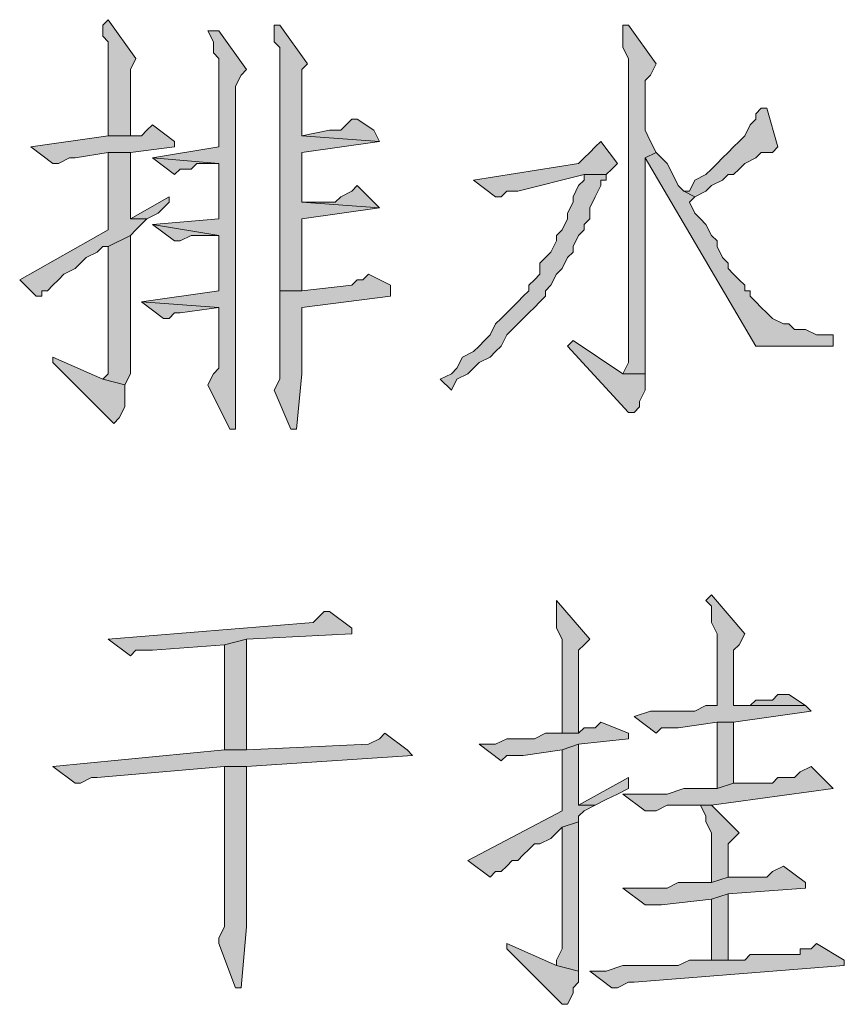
# Model space of a CAD drawing. Extents: x 566443 to 590371, y 3845226 to 3876576.
# Tile 14 of 221: x 586405.74 to 586412.05, y 3853869.02 to 3853876.56. Entities that reach past the tile are written whole.
import ezdxf

# ---------------------------------------------------------------- set-up
doc = ezdxf.new("R2010")
doc.units = 0
doc.layers.add('C00-00-00', color=7, linetype='CONTINUOUS')

msp = doc.modelspace()

# ---------------------------------------------------------------- hatches: boundary and pattern name
at = {"layer": 'C00-00-00'}
h = msp.add_hatch(color=256, dxfattribs=at)
h.dxf.hatch_style = 2
h.paths.add_polyline_path([(586406.4159, 3853876.5593), (586406.3736, 3853876.5169), (586406.3736, 3853876.4323), (586406.4159, 3853876.3899), (586406.4159, 3853875.6703), (586406.5852, 3853875.6703), (586406.5852, 3853876.1783), (586406.6276, 3853876.2629)])
h = msp.add_hatch(color=256, dxfattribs=at)
h.dxf.hatch_style = 2
h.paths.add_polyline_path([(586407.7282, 3853876.5169), (586407.6859, 3853876.5169), (586407.6859, 3853876.4746), (586407.6859, 3853876.3899), (586407.7282, 3853876.3476), (586407.7282, 3853874.9929), (586407.7282, 3853874.8659), (586407.7282, 3853874.4849), (586407.8976, 3853874.4849), (586407.8976, 3853875.0353), (586408.4902, 3853875.1199), (586407.8976, 3853875.1623), (586407.8976, 3853875.5433), (586408.4902, 3853875.6279), (586407.8976, 3853875.6703), (586407.8976, 3853876.1783), (586407.9399, 3853876.2206)])
h = msp.add_hatch(color=256, dxfattribs=at)
h.dxf.hatch_style = 2
h.paths.add_polyline_path([(586410.3952, 3853876.5169), (586410.3529, 3853876.5169), (586410.3529, 3853876.4323), (586410.3529, 3853876.3476), (586410.3952, 3853876.2629), (586410.3952, 3853873.9346), (586410.3529, 3853873.8499), (586410.5222, 3853873.8499), (586410.5222, 3853873.8923), (586410.5222, 3853874.9929), (586410.5222, 3853875.0776), (586410.5222, 3853875.5009), (586410.6069, 3853875.5433), (586410.5646, 3853875.6279), (586410.5222, 3853875.7126), (586410.5222, 3853876.0936), (586410.5646, 3853876.1359), (586410.6069, 3853876.2206)])
h = msp.add_hatch(color=256, dxfattribs=at)
h.dxf.hatch_style = 2
h.paths.add_polyline_path([(586407.2626, 3853876.4746), (586407.1779, 3853876.4746), (586407.2202, 3853876.3899), (586407.2202, 3853876.3053), (586407.2626, 3853876.2629), (586407.2626, 3853875.5856), (586406.7546, 3853875.5009), (586407.2626, 3853875.4586), (586407.2626, 3853875.0776), (586407.2626, 3853875.0353), (586406.7546, 3853874.9929), (586407.2626, 3853874.9083), (586407.2626, 3853874.4849), (586406.6699, 3853874.4003), (586407.2626, 3853874.3579), (586407.2626, 3853873.8923), (586407.2202, 3853873.8499), (586407.1779, 3853873.7653), (586407.3472, 3853873.4266), (586407.3896, 3853873.4266), (586407.3896, 3853873.4689), (586407.3896, 3853876.0513), (586407.4319, 3853876.1359), (586407.4742, 3853876.1783)])
h = msp.add_hatch(color=256, dxfattribs=at)
h.dxf.hatch_style = 2
h.paths.add_polyline_path([(586411.4112, 3853875.8819), (586411.3689, 3853875.8396), (586411.3689, 3853875.7973), (586411.3266, 3853875.7549), (586411.2842, 3853875.6703), (586411.2419, 3853875.6279), (586411.1996, 3853875.5856), (586411.1572, 3853875.5433), (586411.1149, 3853875.5009), (586411.0726, 3853875.4586), (586411.0302, 3853875.4163), (586410.9879, 3853875.3739), (586410.9032, 3853875.3316), (586410.8609, 3853875.2469), (586410.8186, 3853875.2469), (586410.9032, 3853875.2046), (586410.9879, 3853875.2469), (586411.0302, 3853875.2893), (586411.1149, 3853875.3316), (586411.1572, 3853875.3739), (586411.1996, 3853875.3739), (586411.2419, 3853875.4163), (586411.2842, 3853875.4586), (586411.3689, 3853875.5009), (586411.4112, 3853875.5433), (586411.4959, 3853875.5433), (586411.5382, 3853875.5856), (586411.4536, 3853875.8819)])
h = msp.add_hatch(color=256, dxfattribs=at)
h.dxf.hatch_style = 2
h.paths.add_polyline_path([(586408.3209, 3853875.7973), (586408.2786, 3853875.7973), (586408.2362, 3853875.7549), (586408.1939, 3853875.7126), (586408.1092, 3853875.7126), (586407.8976, 3853875.6703), (586408.4902, 3853875.6279), (586408.4479, 3853875.7126)])
h = msp.add_hatch(color=256, dxfattribs=at)
h.dxf.hatch_style = 2
h.paths.add_polyline_path([(586406.7546, 3853875.7549), (586406.7122, 3853875.7126), (586406.6699, 3853875.6703), (586406.4159, 3853875.6703), (586405.8232, 3853875.5856), (586405.9926, 3853875.4586), (586406.0349, 3853875.4586), (586406.1196, 3853875.5009), (586406.1619, 3853875.5009), (586406.4159, 3853875.5433), (586406.5852, 3853875.5433), (586406.9239, 3853875.5856), (586406.9239, 3853875.6279)])
h = msp.add_hatch(color=256, dxfattribs=at)
h.dxf.hatch_style = 2
h.paths.add_polyline_path([(586410.1836, 3853875.6279), (586410.1412, 3853875.5856), (586410.0989, 3853875.5433), (586410.0566, 3853875.5009), (586410.0142, 3853875.4586), (586409.2099, 3853875.3316), (586409.3792, 3853875.2046), (586409.4216, 3853875.2046), (586409.4639, 3853875.2469), (586409.5486, 3853875.2469), (586410.0566, 3853875.3739), (586410.2259, 3853875.3739), (586410.2682, 3853875.4163), (586410.3106, 3853875.4586)])
h = msp.add_hatch(color=256, dxfattribs=at)
h.dxf.hatch_style = 2
h.paths.add_polyline_path([(586406.5852, 3853875.5433), (586406.4159, 3853875.5433), (586406.4159, 3853874.9506), (586405.7386, 3853874.5696), (586405.8656, 3853874.4426), (586405.9079, 3853874.4426), (586405.9079, 3853874.4849), (586405.9502, 3853874.4849), (586405.9926, 3853874.5273), (586406.0349, 3853874.5696), (586406.0772, 3853874.6119), (586406.1619, 3853874.6543), (586406.2042, 3853874.6966), (586406.2466, 3853874.7389), (586406.3312, 3853874.7813), (586406.3736, 3853874.8236), (586406.4159, 3853874.8236), (586406.5852, 3853874.9083), (586406.6276, 3853874.9506), (586406.7122, 3853875.0353), (586406.5852, 3853875.0353), (586406.5852, 3853875.0776), (586406.5852, 3853875.1623)])
h = msp.add_hatch(color=256, dxfattribs=at)
h.dxf.hatch_style = 2
h.paths.add_polyline_path([(586410.6069, 3853875.5433), (586410.5222, 3853875.5009), (586411.3689, 3853874.0616), (586411.9616, 3853874.0616), (586411.9616, 3853874.1463), (586411.8346, 3853874.1463), (586411.7499, 3853874.1886), (586411.6652, 3853874.1886), (586411.6229, 3853874.2309), (586411.5806, 3853874.2309), (586411.4959, 3853874.2733), (586411.4536, 3853874.3156), (586411.4112, 3853874.3579), (586411.3689, 3853874.4003), (586411.3266, 3853874.4426), (586411.3266, 3853874.4849), (586411.2842, 3853874.4849), (586411.2842, 3853874.5273), (586411.2419, 3853874.5696), (586411.1996, 3853874.6119), (586411.1572, 3853874.6543), (586411.1572, 3853874.6966), (586411.1149, 3853874.7389), (586411.0726, 3853874.8236), (586411.0726, 3853874.8659), (586411.0302, 3853874.9083), (586410.9879, 3853874.9929), (586410.9456, 3853875.0353), (586410.9032, 3853875.0776), (586410.8609, 3853875.1623), (586410.9032, 3853875.2046), (586410.8186, 3853875.2469), (586410.7762, 3853875.2893), (586410.7339, 3853875.3739), (586410.6916, 3853875.4586)])
h = msp.add_hatch(color=256, dxfattribs=at)
h.dxf.hatch_style = 2
h.paths.add_polyline_path([(586406.7546, 3853875.5009), (586406.9239, 3853875.3739), (586406.9662, 3853875.4163), (586407.0509, 3853875.4163), (586407.0932, 3853875.4586), (586407.2626, 3853875.4586)])
h = msp.add_hatch(color=256, dxfattribs=at)
h.dxf.hatch_style = 2
h.paths.add_polyline_path([(586410.2259, 3853875.3739), (586410.0566, 3853875.3739), (586410.0566, 3853875.3316), (586410.0142, 3853875.2893), (586409.9719, 3853875.2046), (586409.9719, 3853875.1623), (586409.9296, 3853875.0776), (586409.9296, 3853875.0353), (586409.8872, 3853874.9506), (586409.8449, 3853874.9083), (586409.8449, 3853874.8659), (586409.8026, 3853874.7813), (586409.7602, 3853874.7389), (586409.7179, 3853874.6966), (586409.7179, 3853874.6119), (586409.6756, 3853874.5696), (586409.6332, 3853874.5273), (586409.6332, 3853874.4849), (586409.5909, 3853874.4426), (586409.5486, 3853874.4003), (586409.5062, 3853874.3579), (586409.4639, 3853874.3156), (586409.4216, 3853874.2733), (586409.3792, 3853874.2309), (586409.3369, 3853874.1463), (586409.2946, 3853874.1039), (586409.2522, 3853874.0616), (586409.2099, 3853874.0193), (586409.1252, 3853873.9769), (586409.0829, 3853873.8923), (586409.0406, 3853873.8499), (586408.9559, 3853873.8076), (586409.0406, 3853873.7229), (586409.0829, 3853873.8076), (586409.1676, 3853873.8499), (586409.2099, 3853873.8923), (586409.2522, 3853873.9346), (586409.3369, 3853873.9769), (586409.3792, 3853874.0193), (586409.4216, 3853874.0616), (586409.4639, 3853874.1463), (586409.5062, 3853874.1886), (586409.5486, 3853874.2309), (586409.5909, 3853874.2733), (586409.6332, 3853874.3156), (586409.6756, 3853874.3579), (586409.7179, 3853874.4003), (586409.7602, 3853874.4426), (586409.7602, 3853874.4849), (586409.8026, 3853874.5273), (586409.8449, 3853874.6119), (586409.8872, 3853874.6543), (586409.9296, 3853874.7389), (586409.9719, 3853874.7813), (586409.9719, 3853874.8236), (586410.0142, 3853874.9083), (586410.0566, 3853874.9506), (586410.0566, 3853874.9929), (586410.0989, 3853875.0353), (586410.0989, 3853875.1199), (586410.1412, 3853875.2046), (586410.1836, 3853875.2893), (586410.1836, 3853875.3316), (586410.2259, 3853875.3316)])
h = msp.add_hatch(color=256, dxfattribs=at)
h.dxf.hatch_style = 2
h.paths.add_polyline_path([(586408.3209, 3853875.2893), (586408.2786, 3853875.2469), (586408.1939, 3853875.2046), (586408.1516, 3853875.1623), (586407.8976, 3853875.1623), (586408.4902, 3853875.1199), (586408.4479, 3853875.1623)])
h = msp.add_hatch(color=256, dxfattribs=at)
h.dxf.hatch_style = 2
h.paths.add_polyline_path([(586406.8816, 3853875.2046), (586406.5852, 3853875.0353), (586406.7122, 3853875.0353), (586406.7969, 3853875.0776), (586406.8816, 3853875.1623)])
h = msp.add_hatch(color=256, dxfattribs=at)
h.dxf.hatch_style = 2
h.paths.add_polyline_path([(586406.7546, 3853874.9929), (586406.9239, 3853874.8659), (586406.9662, 3853874.8659), (586407.0509, 3853874.9083), (586407.2626, 3853874.9083)])
h = msp.add_hatch(color=256, dxfattribs=at)
h.dxf.hatch_style = 2
h.paths.add_polyline_path([(586406.5852, 3853874.9083), (586406.4159, 3853874.8236), (586406.4159, 3853873.8499), (586406.3736, 3853873.8076), (586406.5429, 3853873.7653), (586406.5852, 3853873.8499)])
h = msp.add_hatch(color=256, dxfattribs=at)
h.dxf.hatch_style = 2
h.paths.add_polyline_path([(586408.4056, 3853874.6119), (586408.3632, 3853874.5696), (586408.3209, 3853874.5696), (586408.2786, 3853874.5273), (586407.8976, 3853874.4849), (586407.7282, 3853874.4849), (586407.7282, 3853874.4003), (586407.7282, 3853873.8076), (586407.6859, 3853873.7229), (586407.8129, 3853873.4266), (586407.8552, 3853873.4266), (586407.8976, 3853873.8499), (586407.8976, 3853874.0616), (586407.8976, 3853874.1463), (586407.8976, 3853874.3579), (586408.5749, 3853874.4426), (586408.5749, 3853874.5273)])
h = msp.add_hatch(color=256, dxfattribs=at)
h.dxf.hatch_style = 2
h.paths.add_polyline_path([(586406.6699, 3853874.4003), (586406.8392, 3853874.2733), (586406.8816, 3853874.2733), (586406.9239, 3853874.3156), (586406.9662, 3853874.3156), (586407.2626, 3853874.3579)])
h = msp.add_hatch(color=256, dxfattribs=at)
h.dxf.hatch_style = 2
h.paths.add_polyline_path([(586409.9719, 3853874.1039), (586409.9296, 3853874.0616), (586410.3952, 3853873.5536), (586410.4376, 3853873.5536), (586410.4799, 3853873.5959), (586410.4799, 3853873.6383), (586410.5222, 3853873.7229), (586410.5222, 3853873.8499), (586410.3529, 3853873.8499)])
h = msp.add_hatch(color=256, dxfattribs=at)
h.dxf.hatch_style = 2
h.paths.add_polyline_path([(586405.9926, 3853873.9769), (586405.9926, 3853873.9346), (586406.4582, 3853873.4689), (586406.5006, 3853873.5113), (586406.5429, 3853873.5959), (586406.5429, 3853873.7653), (586406.3736, 3853873.8076)])
h = msp.add_hatch(color=256, dxfattribs=at)
h.dxf.hatch_style = 2
h.paths.add_polyline_path([(586411.0302, 3853872.1566), (586410.9879, 3853872.1143), (586411.0302, 3853872.0719), (586411.0302, 3853871.9449), (586411.0726, 3853871.8603), (586411.0726, 3853871.3099), (586410.9879, 3853871.3099), (586410.9032, 3853871.2676), (586410.5646, 3853871.2676), (586410.4376, 3853871.2253), (586410.6069, 3853871.0983), (586410.6492, 3853871.1406), (586410.7762, 3853871.1406), (586411.0726, 3853871.1829), (586411.1996, 3853871.1829), (586411.7922, 3853871.2676), (586411.7499, 3853871.3099), (586411.1996, 3853871.3099), (586411.1996, 3853871.3523), (586411.1996, 3853871.3946), (586411.1996, 3853871.4793), (586411.1996, 3853871.7333), (586411.2419, 3853871.7756), (586411.2842, 3853871.8603)])
h = msp.add_hatch(color=256, dxfattribs=at)
h.dxf.hatch_style = 2
h.paths.add_polyline_path([(586409.8449, 3853872.1143), (586409.8449, 3853871.9026), (586409.8872, 3853871.8179), (586409.8872, 3853871.0983), (586410.0142, 3853871.0983), (586410.0142, 3853871.6909), (586410.0142, 3853871.7333), (586410.0566, 3853871.7756), (586410.0989, 3853871.8179)])
h = msp.add_hatch(color=256, dxfattribs=at)
h.dxf.hatch_style = 2
h.paths.add_polyline_path([(586408.1092, 3853872.0296), (586408.0669, 3853872.0296), (586408.0246, 3853871.9873), (586407.9822, 3853871.9449), (586406.4159, 3853871.8179), (586406.5852, 3853871.6909), (586406.6276, 3853871.7333), (586406.7546, 3853871.7333), (586407.3049, 3853871.7756), (586407.4742, 3853871.8179), (586408.2786, 3853871.8603), (586408.2786, 3853871.9026)])
h = msp.add_hatch(color=256, dxfattribs=at)
h.dxf.hatch_style = 2
h.paths.add_polyline_path([(586407.4742, 3853871.8179), (586407.3049, 3853871.7756), (586407.3049, 3853870.9713), (586407.4742, 3853870.9713)])
h = msp.add_hatch(color=256, dxfattribs=at)
h.dxf.hatch_style = 2
h.paths.add_polyline_path([(586411.6229, 3853871.3946), (586411.5382, 3853871.3946), (586411.4959, 3853871.3523), (586411.3689, 3853871.3523), (586411.3266, 3853871.3099), (586411.1996, 3853871.3099), (586411.7499, 3853871.3099)])
h = msp.add_hatch(color=256, dxfattribs=at)
h.dxf.hatch_style = 2
h.paths.add_polyline_path([(586410.1836, 3853871.1829), (586410.1412, 3853871.1406), (586410.0566, 3853871.1406), (586410.0142, 3853871.0983), (586409.7602, 3853871.0983), (586409.6756, 3853871.0559), (586409.4639, 3853871.0559), (586409.3792, 3853871.0136), (586409.2522, 3853871.0136), (586409.4216, 3853870.8866), (586409.4639, 3853870.9289), (586409.5909, 3853870.9289), (586409.8872, 3853870.9713), (586410.0142, 3853871.0136), (586410.3952, 3853871.0559), (586410.3952, 3853871.0983)])
h = msp.add_hatch(color=256, dxfattribs=at)
h.dxf.hatch_style = 2
h.paths.add_polyline_path([(586411.1996, 3853871.1829), (586411.0726, 3853871.1829), (586411.0726, 3853870.6749), (586411.1996, 3853870.7173)])
h = msp.add_hatch(color=256, dxfattribs=at)
h.dxf.hatch_style = 2
h.paths.add_polyline_path([(586408.5326, 3853871.0983), (586408.4902, 3853871.0559), (586408.4056, 3853871.0136), (586407.4742, 3853870.9713), (586407.3049, 3853870.9713), (586405.9926, 3853870.8443), (586406.1619, 3853870.7173), (586406.2042, 3853870.7173), (586406.2889, 3853870.7596), (586406.3312, 3853870.7596), (586407.3049, 3853870.8443), (586407.4742, 3853870.8443), (586408.7442, 3853870.9289), (586408.7019, 3853870.9713)])
h = msp.add_hatch(color=256, dxfattribs=at)
h.dxf.hatch_style = 2
h.paths.add_polyline_path([(586410.0142, 3853871.0136), (586409.8872, 3853870.9713), (586409.8872, 3853870.5056), (586409.1676, 3853870.1246), (586409.3369, 3853869.9976), (586409.3792, 3853870.0399), (586409.4216, 3853870.0399), (586409.4639, 3853870.0823), (586409.5062, 3853870.1246), (586409.5486, 3853870.1246), (586409.5909, 3853870.1669), (586409.6332, 3853870.2093), (586409.6756, 3853870.2516), (586409.7179, 3853870.2516), (586409.8026, 3853870.2939), (586409.8449, 3853870.3363), (586409.8872, 3853870.3786), (586410.0142, 3853870.4209), (586410.0142, 3853870.4633), (586410.0566, 3853870.5056), (586410.1412, 3853870.5479), (586410.0142, 3853870.5479), (586410.0142, 3853870.6326), (586410.0142, 3853870.7173), (586410.0142, 3853870.8019)])
h = msp.add_hatch(color=256, dxfattribs=at)
h.dxf.hatch_style = 2
h.paths.add_polyline_path([(586407.4742, 3853870.8443), (586407.3049, 3853870.8443), (586407.3049, 3853870.7596), (586407.3049, 3853869.6166), (586407.2626, 3853869.5319), (586407.2626, 3853869.4896), (586407.3896, 3853869.1509), (586407.4319, 3853869.1509), (586407.4742, 3853869.6166)])
h = msp.add_hatch(color=256, dxfattribs=at)
h.dxf.hatch_style = 2
h.paths.add_polyline_path([(586411.7922, 3853870.8443), (586411.7076, 3853870.8019), (586411.6652, 3853870.7596), (586411.5382, 3853870.7596), (586411.4959, 3853870.7173), (586411.1996, 3853870.7173), (586411.0726, 3853870.6749), (586410.8186, 3853870.6749), (586410.6916, 3853870.6326), (586410.3529, 3853870.6326), (586410.5222, 3853870.5056), (586410.5646, 3853870.5056), (586410.6069, 3853870.5056), (586410.6916, 3853870.5479), (586411.0302, 3853870.5479), (586411.9616, 3853870.6749), (586411.9192, 3853870.7173)])
h = msp.add_hatch(color=256, dxfattribs=at)
h.dxf.hatch_style = 2
h.paths.add_polyline_path([(586410.3952, 3853870.7596), (586410.0142, 3853870.5479), (586410.1412, 3853870.5479), (586410.2259, 3853870.5903), (586410.3106, 3853870.6326), (586410.3952, 3853870.6749)])
h = msp.add_hatch(color=256, dxfattribs=at)
h.dxf.hatch_style = 2
h.paths.add_polyline_path([(586411.0302, 3853870.5479), (586410.9456, 3853870.5479), (586410.9879, 3853870.4633), (586410.9879, 3853870.4209), (586411.0302, 3853870.3363), (586411.0302, 3853869.9553), (586411.1572, 3853869.9976), (586411.1572, 3853870.2516), (586411.1996, 3853870.2939), (586411.2419, 3853870.3363)])
h = msp.add_hatch(color=256, dxfattribs=at)
h.dxf.hatch_style = 2
h.paths.add_polyline_path([(586410.0142, 3853870.4209), (586409.8872, 3853870.3786), (586409.8872, 3853869.4473), (586409.8449, 3853869.3626), (586409.8449, 3853869.3203), (586410.0142, 3853869.2779)])
h = msp.add_hatch(color=256, dxfattribs=at)
h.dxf.hatch_style = 2
h.paths.add_polyline_path([(586411.5806, 3853870.0823), (586411.4959, 3853870.0399), (586411.4536, 3853869.9976), (586411.1572, 3853869.9976), (586411.0302, 3853869.9553), (586410.7762, 3853869.9553), (586410.6916, 3853869.9129), (586410.3529, 3853869.9129), (586410.5222, 3853869.7859), (586410.6492, 3853869.7859), (586411.0302, 3853869.8283), (586411.1572, 3853869.8706), (586411.7499, 3853869.9129), (586411.7499, 3853869.9553)])
h = msp.add_hatch(color=256, dxfattribs=at)
h.dxf.hatch_style = 2
h.paths.add_polyline_path([(586411.1572, 3853869.8706), (586411.0302, 3853869.8283), (586411.0302, 3853869.3626), (586411.1572, 3853869.3626)])
h = msp.add_hatch(color=256, dxfattribs=at)
h.dxf.hatch_style = 2
h.paths.add_polyline_path([(586409.4639, 3853869.4896), (586409.4639, 3853869.4473), (586409.8872, 3853869.0239), (586409.9296, 3853869.0239), (586409.9719, 3853869.1086), (586409.9719, 3853869.1509), (586410.0142, 3853869.1933), (586410.0142, 3853869.2779), (586409.8449, 3853869.3203)])
h = msp.add_hatch(color=256, dxfattribs=at)
h.dxf.hatch_style = 2
h.paths.add_polyline_path([(586411.8346, 3853869.4896), (586411.7922, 3853869.4473), (586411.7076, 3853869.4473), (586411.7076, 3853869.4049), (586411.3266, 3853869.4049), (586411.2842, 3853869.3626), (586410.8609, 3853869.3626), (586410.7762, 3853869.3203), (586410.4376, 3853869.3203), (586410.3529, 3853869.3203), (586410.2259, 3853869.2779), (586410.0989, 3853869.2779), (586410.2682, 3853869.1509), (586410.3106, 3853869.1509), (586410.3952, 3853869.1933), (586410.4376, 3853869.1933), (586412.0462, 3853869.3203), (586412.0462, 3853869.3626)])

# ---------------------------------------------------------------- linework, layer by layer
at = {"layer": 'C00-00-00', "lineweight": 0}
for points in [[(586406.4159, 3853876.5593), (586406.3736, 3853876.5169), (586406.3736, 3853876.4323), (586406.4159, 3853876.3899), (586406.4159, 3853875.6703), (586406.5852, 3853875.6703), (586406.5852, 3853876.1783), (586406.6276, 3853876.2629)], [(586407.7282, 3853876.5169), (586407.6859, 3853876.5169), (586407.6859, 3853876.4746), (586407.6859, 3853876.3899), (586407.7282, 3853876.3476), (586407.7282, 3853874.9929), (586407.7282, 3853874.8659), (586407.7282, 3853874.4849), (586407.8976, 3853874.4849), (586407.8976, 3853875.0353), (586408.4902, 3853875.1199), (586407.8976, 3853875.1623), (586407.8976, 3853875.5433), (586408.4902, 3853875.6279), (586407.8976, 3853875.6703), (586407.8976, 3853876.1783), (586407.9399, 3853876.2206)], [(586410.3952, 3853876.5169), (586410.3529, 3853876.5169), (586410.3529, 3853876.4323), (586410.3529, 3853876.3476), (586410.3952, 3853876.2629), (586410.3952, 3853873.9346), (586410.3529, 3853873.8499), (586410.5222, 3853873.8499), (586410.5222, 3853873.8923), (586410.5222, 3853874.9929), (586410.5222, 3853875.0776), (586410.5222, 3853875.5009), (586410.6069, 3853875.5433), (586410.5646, 3853875.6279), (586410.5222, 3853875.7126), (586410.5222, 3853876.0936), (586410.5646, 3853876.1359), (586410.6069, 3853876.2206)], [(586407.2626, 3853876.4746), (586407.1779, 3853876.4746), (586407.2202, 3853876.3899), (586407.2202, 3853876.3053), (586407.2626, 3853876.2629), (586407.2626, 3853875.5856), (586406.7546, 3853875.5009), (586407.2626, 3853875.4586), (586407.2626, 3853875.0776), (586407.2626, 3853875.0353), (586406.7546, 3853874.9929), (586407.2626, 3853874.9083), (586407.2626, 3853874.4849), (586406.6699, 3853874.4003), (586407.2626, 3853874.3579), (586407.2626, 3853873.8923), (586407.2202, 3853873.8499), (586407.1779, 3853873.7653), (586407.3472, 3853873.4266), (586407.3896, 3853873.4266), (586407.3896, 3853873.4689), (586407.3896, 3853876.0513), (586407.4319, 3853876.1359), (586407.4742, 3853876.1783)], [(586411.4112, 3853875.8819), (586411.3689, 3853875.8396), (586411.3689, 3853875.7973), (586411.3266, 3853875.7549), (586411.2842, 3853875.6703), (586411.2419, 3853875.6279), (586411.1996, 3853875.5856), (586411.1572, 3853875.5433), (586411.1149, 3853875.5009), (586411.0726, 3853875.4586), (586411.0302, 3853875.4163), (586410.9879, 3853875.3739), (586410.9032, 3853875.3316), (586410.8609, 3853875.2469), (586410.8186, 3853875.2469), (586410.9032, 3853875.2046), (586410.9879, 3853875.2469), (586411.0302, 3853875.2893), (586411.1149, 3853875.3316), (586411.1572, 3853875.3739), (586411.1996, 3853875.3739), (586411.2419, 3853875.4163), (586411.2842, 3853875.4586), (586411.3689, 3853875.5009), (586411.4112, 3853875.5433), (586411.4959, 3853875.5433), (586411.5382, 3853875.5856), (586411.4536, 3853875.8819)], [(586408.3209, 3853875.7973), (586408.2786, 3853875.7973), (586408.2362, 3853875.7549), (586408.1939, 3853875.7126), (586408.1092, 3853875.7126), (586407.8976, 3853875.6703), (586408.4902, 3853875.6279), (586408.4479, 3853875.7126)], [(586406.7546, 3853875.7549), (586406.7122, 3853875.7126), (586406.6699, 3853875.6703), (586406.4159, 3853875.6703), (586405.8232, 3853875.5856), (586405.9926, 3853875.4586), (586406.0349, 3853875.4586), (586406.1196, 3853875.5009), (586406.1619, 3853875.5009), (586406.4159, 3853875.5433), (586406.5852, 3853875.5433), (586406.9239, 3853875.5856), (586406.9239, 3853875.6279)], [(586410.1836, 3853875.6279), (586410.1412, 3853875.5856), (586410.0989, 3853875.5433), (586410.0566, 3853875.5009), (586410.0142, 3853875.4586), (586409.2099, 3853875.3316), (586409.3792, 3853875.2046), (586409.4216, 3853875.2046), (586409.4639, 3853875.2469), (586409.5486, 3853875.2469), (586410.0566, 3853875.3739), (586410.2259, 3853875.3739), (586410.2682, 3853875.4163), (586410.3106, 3853875.4586)], [(586406.5852, 3853875.5433), (586406.4159, 3853875.5433), (586406.4159, 3853874.9506), (586405.7386, 3853874.5696), (586405.8656, 3853874.4426), (586405.9079, 3853874.4426), (586405.9079, 3853874.4849), (586405.9502, 3853874.4849), (586405.9926, 3853874.5273), (586406.0349, 3853874.5696), (586406.0772, 3853874.6119), (586406.1619, 3853874.6543), (586406.2042, 3853874.6966), (586406.2466, 3853874.7389), (586406.3312, 3853874.7813), (586406.3736, 3853874.8236), (586406.4159, 3853874.8236), (586406.5852, 3853874.9083), (586406.6276, 3853874.9506), (586406.7122, 3853875.0353), (586406.5852, 3853875.0353), (586406.5852, 3853875.0776), (586406.5852, 3853875.1623)], [(586410.6069, 3853875.5433), (586410.5222, 3853875.5009), (586411.3689, 3853874.0616), (586411.9616, 3853874.0616), (586411.9616, 3853874.1463), (586411.8346, 3853874.1463), (586411.7499, 3853874.1886), (586411.6652, 3853874.1886), (586411.6229, 3853874.2309), (586411.5806, 3853874.2309), (586411.4959, 3853874.2733), (586411.4536, 3853874.3156), (586411.4112, 3853874.3579), (586411.3689, 3853874.4003), (586411.3266, 3853874.4426), (586411.3266, 3853874.4849), (586411.2842, 3853874.4849), (586411.2842, 3853874.5273), (586411.2419, 3853874.5696), (586411.1996, 3853874.6119), (586411.1572, 3853874.6543), (586411.1572, 3853874.6966), (586411.1149, 3853874.7389), (586411.0726, 3853874.8236), (586411.0726, 3853874.8659), (586411.0302, 3853874.9083), (586410.9879, 3853874.9929), (586410.9456, 3853875.0353), (586410.9032, 3853875.0776), (586410.8609, 3853875.1623), (586410.9032, 3853875.2046), (586410.8186, 3853875.2469), (586410.7762, 3853875.2893), (586410.7339, 3853875.3739), (586410.6916, 3853875.4586)], [(586406.7546, 3853875.5009), (586406.9239, 3853875.3739), (586406.9662, 3853875.4163), (586407.0509, 3853875.4163), (586407.0932, 3853875.4586), (586407.2626, 3853875.4586)], [(586410.2259, 3853875.3739), (586410.0566, 3853875.3739), (586410.0566, 3853875.3316), (586410.0142, 3853875.2893), (586409.9719, 3853875.2046), (586409.9719, 3853875.1623), (586409.9296, 3853875.0776), (586409.9296, 3853875.0353), (586409.8872, 3853874.9506), (586409.8449, 3853874.9083), (586409.8449, 3853874.8659), (586409.8026, 3853874.7813), (586409.7602, 3853874.7389), (586409.7179, 3853874.6966), (586409.7179, 3853874.6119), (586409.6756, 3853874.5696), (586409.6332, 3853874.5273), (586409.6332, 3853874.4849), (586409.5909, 3853874.4426), (586409.5486, 3853874.4003), (586409.5062, 3853874.3579), (586409.4639, 3853874.3156), (586409.4216, 3853874.2733), (586409.3792, 3853874.2309), (586409.3369, 3853874.1463), (586409.2946, 3853874.1039), (586409.2522, 3853874.0616), (586409.2099, 3853874.0193), (586409.1252, 3853873.9769), (586409.0829, 3853873.8923), (586409.0406, 3853873.8499), (586408.9559, 3853873.8076), (586409.0406, 3853873.7229), (586409.0829, 3853873.8076), (586409.1676, 3853873.8499), (586409.2099, 3853873.8923), (586409.2522, 3853873.9346), (586409.3369, 3853873.9769), (586409.3792, 3853874.0193), (586409.4216, 3853874.0616), (586409.4639, 3853874.1463), (586409.5062, 3853874.1886), (586409.5486, 3853874.2309), (586409.5909, 3853874.2733), (586409.6332, 3853874.3156), (586409.6756, 3853874.3579), (586409.7179, 3853874.4003), (586409.7602, 3853874.4426), (586409.7602, 3853874.4849), (586409.8026, 3853874.5273), (586409.8449, 3853874.6119), (586409.8872, 3853874.6543), (586409.9296, 3853874.7389), (586409.9719, 3853874.7813), (586409.9719, 3853874.8236), (586410.0142, 3853874.9083), (586410.0566, 3853874.9506), (586410.0566, 3853874.9929), (586410.0989, 3853875.0353), (586410.0989, 3853875.1199), (586410.1412, 3853875.2046), (586410.1836, 3853875.2893), (586410.1836, 3853875.3316), (586410.2259, 3853875.3316)], [(586408.3209, 3853875.2893), (586408.2786, 3853875.2469), (586408.1939, 3853875.2046), (586408.1516, 3853875.1623), (586407.8976, 3853875.1623), (586408.4902, 3853875.1199), (586408.4479, 3853875.1623)], [(586406.8816, 3853875.2046), (586406.5852, 3853875.0353), (586406.7122, 3853875.0353), (586406.7969, 3853875.0776), (586406.8816, 3853875.1623)], [(586406.7546, 3853874.9929), (586406.9239, 3853874.8659), (586406.9662, 3853874.8659), (586407.0509, 3853874.9083), (586407.2626, 3853874.9083)], [(586406.5852, 3853874.9083), (586406.4159, 3853874.8236), (586406.4159, 3853873.8499), (586406.3736, 3853873.8076), (586406.5429, 3853873.7653), (586406.5852, 3853873.8499)], [(586408.4056, 3853874.6119), (586408.3632, 3853874.5696), (586408.3209, 3853874.5696), (586408.2786, 3853874.5273), (586407.8976, 3853874.4849), (586407.7282, 3853874.4849), (586407.7282, 3853874.4003), (586407.7282, 3853873.8076), (586407.6859, 3853873.7229), (586407.8129, 3853873.4266), (586407.8552, 3853873.4266), (586407.8976, 3853873.8499), (586407.8976, 3853874.0616), (586407.8976, 3853874.1463), (586407.8976, 3853874.3579), (586408.5749, 3853874.4426), (586408.5749, 3853874.5273)], [(586406.6699, 3853874.4003), (586406.8392, 3853874.2733), (586406.8816, 3853874.2733), (586406.9239, 3853874.3156), (586406.9662, 3853874.3156), (586407.2626, 3853874.3579)], [(586409.9719, 3853874.1039), (586409.9296, 3853874.0616), (586410.3952, 3853873.5536), (586410.4376, 3853873.5536), (586410.4799, 3853873.5959), (586410.4799, 3853873.6383), (586410.5222, 3853873.7229), (586410.5222, 3853873.8499), (586410.3529, 3853873.8499)], [(586405.9926, 3853873.9769), (586405.9926, 3853873.9346), (586406.4582, 3853873.4689), (586406.5006, 3853873.5113), (586406.5429, 3853873.5959), (586406.5429, 3853873.7653), (586406.3736, 3853873.8076)], [(586411.0302, 3853872.1566), (586410.9879, 3853872.1143), (586411.0302, 3853872.0719), (586411.0302, 3853871.9449), (586411.0726, 3853871.8603), (586411.0726, 3853871.3099), (586410.9879, 3853871.3099), (586410.9032, 3853871.2676), (586410.5646, 3853871.2676), (586410.4376, 3853871.2253), (586410.6069, 3853871.0983), (586410.6492, 3853871.1406), (586410.7762, 3853871.1406), (586411.0726, 3853871.1829), (586411.1996, 3853871.1829), (586411.7922, 3853871.2676), (586411.7499, 3853871.3099), (586411.1996, 3853871.3099), (586411.1996, 3853871.3523), (586411.1996, 3853871.3946), (586411.1996, 3853871.4793), (586411.1996, 3853871.7333), (586411.2419, 3853871.7756), (586411.2842, 3853871.8603)], [(586409.8449, 3853872.1143), (586409.8449, 3853871.9026), (586409.8872, 3853871.8179), (586409.8872, 3853871.0983), (586410.0142, 3853871.0983), (586410.0142, 3853871.6909), (586410.0142, 3853871.7333), (586410.0566, 3853871.7756), (586410.0989, 3853871.8179)], [(586408.1092, 3853872.0296), (586408.0669, 3853872.0296), (586408.0246, 3853871.9873), (586407.9822, 3853871.9449), (586406.4159, 3853871.8179), (586406.5852, 3853871.6909), (586406.6276, 3853871.7333), (586406.7546, 3853871.7333), (586407.3049, 3853871.7756), (586407.4742, 3853871.8179), (586408.2786, 3853871.8603), (586408.2786, 3853871.9026)], [(586407.4742, 3853871.8179), (586407.3049, 3853871.7756), (586407.3049, 3853870.9713), (586407.4742, 3853870.9713)], [(586411.6229, 3853871.3946), (586411.5382, 3853871.3946), (586411.4959, 3853871.3523), (586411.3689, 3853871.3523), (586411.3266, 3853871.3099), (586411.1996, 3853871.3099), (586411.7499, 3853871.3099)], [(586410.1836, 3853871.1829), (586410.1412, 3853871.1406), (586410.0566, 3853871.1406), (586410.0142, 3853871.0983), (586409.7602, 3853871.0983), (586409.6756, 3853871.0559), (586409.4639, 3853871.0559), (586409.3792, 3853871.0136), (586409.2522, 3853871.0136), (586409.4216, 3853870.8866), (586409.4639, 3853870.9289), (586409.5909, 3853870.9289), (586409.8872, 3853870.9713), (586410.0142, 3853871.0136), (586410.3952, 3853871.0559), (586410.3952, 3853871.0983)], [(586411.1996, 3853871.1829), (586411.0726, 3853871.1829), (586411.0726, 3853870.6749), (586411.1996, 3853870.7173)], [(586408.5326, 3853871.0983), (586408.4902, 3853871.0559), (586408.4056, 3853871.0136), (586407.4742, 3853870.9713), (586407.3049, 3853870.9713), (586405.9926, 3853870.8443), (586406.1619, 3853870.7173), (586406.2042, 3853870.7173), (586406.2889, 3853870.7596), (586406.3312, 3853870.7596), (586407.3049, 3853870.8443), (586407.4742, 3853870.8443), (586408.7442, 3853870.9289), (586408.7019, 3853870.9713)], [(586410.0142, 3853871.0136), (586409.8872, 3853870.9713), (586409.8872, 3853870.5056), (586409.1676, 3853870.1246), (586409.3369, 3853869.9976), (586409.3792, 3853870.0399), (586409.4216, 3853870.0399), (586409.4639, 3853870.0823), (586409.5062, 3853870.1246), (586409.5486, 3853870.1246), (586409.5909, 3853870.1669), (586409.6332, 3853870.2093), (586409.6756, 3853870.2516), (586409.7179, 3853870.2516), (586409.8026, 3853870.2939), (586409.8449, 3853870.3363), (586409.8872, 3853870.3786), (586410.0142, 3853870.4209), (586410.0142, 3853870.4633), (586410.0566, 3853870.5056), (586410.1412, 3853870.5479), (586410.0142, 3853870.5479), (586410.0142, 3853870.6326), (586410.0142, 3853870.7173), (586410.0142, 3853870.8019)], [(586407.4742, 3853870.8443), (586407.3049, 3853870.8443), (586407.3049, 3853870.7596), (586407.3049, 3853869.6166), (586407.2626, 3853869.5319), (586407.2626, 3853869.4896), (586407.3896, 3853869.1509), (586407.4319, 3853869.1509), (586407.4742, 3853869.6166)], [(586411.7922, 3853870.8443), (586411.7076, 3853870.8019), (586411.6652, 3853870.7596), (586411.5382, 3853870.7596), (586411.4959, 3853870.7173), (586411.1996, 3853870.7173), (586411.0726, 3853870.6749), (586410.8186, 3853870.6749), (586410.6916, 3853870.6326), (586410.3529, 3853870.6326), (586410.5222, 3853870.5056), (586410.5646, 3853870.5056), (586410.6069, 3853870.5056), (586410.6916, 3853870.5479), (586411.0302, 3853870.5479), (586411.9616, 3853870.6749), (586411.9192, 3853870.7173)], [(586410.3952, 3853870.7596), (586410.0142, 3853870.5479), (586410.1412, 3853870.5479), (586410.2259, 3853870.5903), (586410.3106, 3853870.6326), (586410.3952, 3853870.6749)], [(586411.0302, 3853870.5479), (586410.9456, 3853870.5479), (586410.9879, 3853870.4633), (586410.9879, 3853870.4209), (586411.0302, 3853870.3363), (586411.0302, 3853869.9553), (586411.1572, 3853869.9976), (586411.1572, 3853870.2516), (586411.1996, 3853870.2939), (586411.2419, 3853870.3363)], [(586410.0142, 3853870.4209), (586409.8872, 3853870.3786), (586409.8872, 3853869.4473), (586409.8449, 3853869.3626), (586409.8449, 3853869.3203), (586410.0142, 3853869.2779)], [(586411.5806, 3853870.0823), (586411.4959, 3853870.0399), (586411.4536, 3853869.9976), (586411.1572, 3853869.9976), (586411.0302, 3853869.9553), (586410.7762, 3853869.9553), (586410.6916, 3853869.9129), (586410.3529, 3853869.9129), (586410.5222, 3853869.7859), (586410.6492, 3853869.7859), (586411.0302, 3853869.8283), (586411.1572, 3853869.8706), (586411.7499, 3853869.9129), (586411.7499, 3853869.9553)], [(586411.1572, 3853869.8706), (586411.0302, 3853869.8283), (586411.0302, 3853869.3626), (586411.1572, 3853869.3626)], [(586409.4639, 3853869.4896), (586409.4639, 3853869.4473), (586409.8872, 3853869.0239), (586409.9296, 3853869.0239), (586409.9719, 3853869.1086), (586409.9719, 3853869.1509), (586410.0142, 3853869.1933), (586410.0142, 3853869.2779), (586409.8449, 3853869.3203)], [(586411.8346, 3853869.4896), (586411.7922, 3853869.4473), (586411.7076, 3853869.4473), (586411.7076, 3853869.4049), (586411.3266, 3853869.4049), (586411.2842, 3853869.3626), (586410.8609, 3853869.3626), (586410.7762, 3853869.3203), (586410.4376, 3853869.3203), (586410.3529, 3853869.3203), (586410.2259, 3853869.2779), (586410.0989, 3853869.2779), (586410.2682, 3853869.1509), (586410.3106, 3853869.1509), (586410.3952, 3853869.1933), (586410.4376, 3853869.1933), (586412.0462, 3853869.3203), (586412.0462, 3853869.3626)]]:
    msp.add_lwpolyline(points, close=True, dxfattribs=at)

doc.saveas('drawing.dxf')
